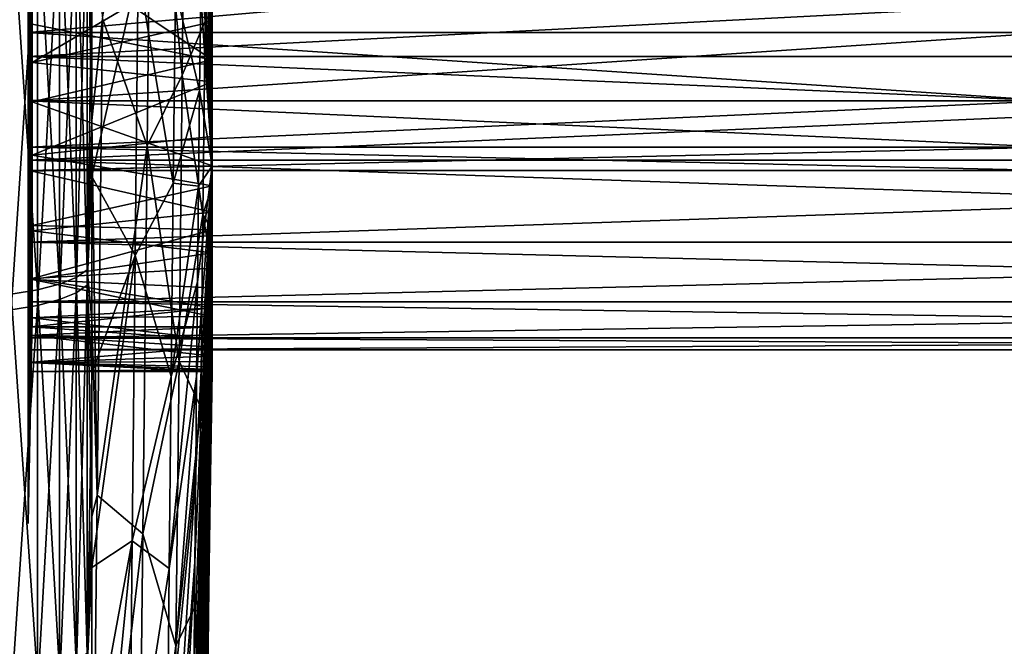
# Model space of a CAD drawing. Header units: metres. Extents: x 59 to 135, y -85 to 87.
# Tile 7 of 210: x 70 to 84, y -27 to -18. Entities that reach past the tile are written whole.
import ezdxf

# ---------------------------------------------------------------- set-up
doc = ezdxf.new("R2010")
doc.units = ezdxf.units.M
doc.layers.add('solid_21_404_502_XXX', color=7, linetype='CONTINUOUS')

msp = doc.modelspace()

# ---------------------------------------------------------------- linework, layer by layer
at = {"layer": 'solid_21_404_502_XXX'}
for points in [[(70.300003, -10.688633, 20.365488), (70.300003, -17.237711, 21.41585), (70.300003, -18.96525, 19.90132)], [(70.300003, -10.688633, 20.365488), (70.300003, -18.96525, 19.90132), (70.300003, -19.847059, 19.022633)], [(70.300003, -13.065476, 18.92861), (70.300003, -10.688633, 20.365488), (70.300003, -19.847059, 19.022633)], [(70.300003, -10.688633, -20.365488), (70.300003, -18.888779, -19.973513), (70.300003, -16.513584, -21.978409)], [(70.300003, -10.688633, -20.365488), (70.300003, -13.065476, -18.92861), (70.300003, -18.888779, -19.973513)], [(72.856522, -18.977518, 13.518277), (72.793236, -10.692007, 25.846409), (72.776909, -11.824208, 26.53894)], [(72.856522, -18.977518, 13.518277), (72.856522, -17.238705, 15.675364), (72.793236, -10.692007, 25.846409)], [(72.760567, -13.005324, 27.144285), (72.856522, -20.447674, 11.170615), (72.776909, -11.824208, 26.53894)], [(72.856522, -18.977518, 13.518277), (72.776909, -11.824208, 26.53894), (72.856522, -20.447674, 11.170615)], [(70.300003, -13.065476, 18.92861), (70.300003, -19.847059, 19.022633), (70.300003, -20.734684, 18.051441)], [(70.300003, -15.251822, 17.215748), (70.300003, -13.065476, 18.92861), (70.300003, -20.734684, 18.051441)], [(70.300003, -13.065476, -18.92861), (70.300003, -20.864775, -17.901281), (70.300003, -18.888779, -19.973513)], [(70.300003, -13.065476, -18.92861), (70.300003, -15.251822, -17.215748), (70.300003, -20.864775, -17.901281)], [(72.744308, -14.228656, 27.65901), (72.856522, -20.447674, 11.170615), (72.760567, -13.005324, 27.144285)], [(70.300003, -18.96525, 19.90132), (70.356339, -13.198508, 19.201286), (70.356339, -14.670037, 18.101934)], [(70.300003, -18.96525, 19.90132), (70.300003, -17.237711, 21.41585), (70.356339, -13.198508, 19.201286)], [(72.728218, -15.487264, 28.080193), (72.856522, -20.447674, 11.170615), (72.744308, -14.228656, 27.65901)], [(70.300003, -19.847059, 19.022633), (70.356339, -14.670037, 18.101934), (70.356339, -16.032261, 16.907295)], [(70.300003, -19.847059, 19.022633), (70.300003, -18.96525, 19.90132), (70.356339, -14.670037, 18.101934)], [(71.33268, -18.399771, -77.251663), (72.011147, -14.78269, -59.349083), (71.954277, -20.167759, -59.575001)], [(71.954277, -20.167759, -59.575001), (72.011147, -14.78269, -59.349083), (72.439613, -19.189888, -41.85601)], [(72.011147, -14.78269, -59.349083), (72.480972, -15.231182, -41.614101), (72.439613, -19.189888, -41.85601)], [(70.300003, -15.251822, 17.215748), (70.300003, -20.734684, 18.051441), (70.300003, -21.617529, 16.983009)], [(70.300003, -15.251822, 17.215748), (70.300003, -21.617529, 16.983009), (70.300003, -22.482992, 15.819441)], [(70.300003, -17.215731, 15.251806), (70.300003, -15.251822, 17.215748), (70.300003, -22.482992, 15.819441)], [(70.300003, -15.251822, -17.215748), (70.300003, -22.426626, -15.89953), (70.300003, -20.864775, -17.901281)], [(70.300003, -15.251822, -17.215748), (70.300003, -17.215731, -15.251806), (70.300003, -22.426626, -15.89953)], [(72.756584, -18.437729, -24.105305), (72.439613, -19.189888, -41.85601), (72.480972, -15.231182, -41.614101)], [(72.783966, -15.765818, -23.851027), (72.756584, -18.437729, -24.105305), (72.480972, -15.231182, -41.614101)], [(72.712387, -16.774006, 28.405443), (72.856522, -20.447674, 11.170615), (72.728218, -15.487264, 28.080193)], [(72.856522, -18.446674, -14.23412), (72.756584, -18.437729, -24.105305), (72.783966, -15.765818, -23.851027)], [(72.856522, -17.546051, -15.33056), (72.856522, -18.446674, -14.23412), (72.783966, -15.765818, -23.851027)], [(70.300003, -20.734684, 18.051441), (70.356339, -16.032261, 16.907295), (70.356339, -17.301662, 15.605847)], [(70.300003, -20.734684, 18.051441), (70.300003, -19.847059, 19.022633), (70.356339, -16.032261, 16.907295)], [(70.300003, -16.513584, -21.978409), (70.300003, -18.888779, -19.973513), (70.329285, -17.080812, -18.797932)], [(70.969337, -16.554813, -82.000443), (71.122032, -16.475601, -81.608086), (71.122032, -21.889629, -80.325394)], [(71.185867, -19.817047, -80.428139), (71.122032, -21.889629, -80.325394), (71.122032, -16.475601, -81.608086)], [(71.185867, -17.029947, -81.064018), (71.185867, -19.817047, -80.428139), (71.122032, -16.475601, -81.608086)], [(70.429466, -16.685225, -82.6464), (70.734901, -16.625774, -82.351921), (70.734901, -22.089148, -81.057541)], [(70.734901, -16.625774, -82.351921), (70.969337, -16.554813, -82.000443), (70.969337, -21.994871, -80.711586)], [(70.734901, -22.089148, -81.057541), (70.734901, -16.625774, -82.351921), (70.969337, -21.994871, -80.711586)], [(70.969337, -21.994871, -80.711586), (70.969337, -16.554813, -82.000443), (71.122032, -21.889629, -80.325394)], [(70.06707, -16.730438, -82.870361), (70.429466, -16.685225, -82.6464), (70.429466, -22.168135, -81.347389)], [(70.06707, -22.228207, -81.567825), (70.06707, -16.730438, -82.870361), (70.429466, -22.168135, -81.347389)], [(70.429466, -22.168135, -81.347389), (70.429466, -16.685225, -82.6464), (70.734901, -22.089148, -81.057541)], [(70.734901, -22.302734, 80.999039), (70.969337, -22.207546, 80.653328), (70.969337, -16.770906, 81.95652)], [(70.734901, -16.842791, 82.307816), (70.734901, -22.302734, 80.999039), (70.969337, -16.770906, 81.95652)], [(70.969337, -22.207546, 80.653328), (71.122032, -22.101286, 80.267418), (71.122032, -16.690659, 81.564369)], [(70.969337, -16.770906, 81.95652), (70.969337, -22.207546, 80.653328), (71.122032, -16.690659, 81.564369)], [(71.185867, -17.841192, 80.88929), (71.122032, -16.690659, 81.564369), (71.122032, -22.101286, 80.267418)], [(72.696915, -18.081585, 28.632919), (72.856522, -20.447674, 11.170615), (72.712387, -16.774006, 28.405443)], [(70.06707, -22.443138, 81.508949), (70.429466, -22.382486, 81.288673), (70.429466, -16.903019, 82.602135)], [(70.06707, -16.948822, 82.825966), (70.06707, -22.443138, 81.508949), (70.429466, -16.903019, 82.602135)], [(70.429466, -22.382486, 81.288673), (70.734901, -22.302734, 80.999039), (70.734901, -16.842791, 82.307816)], [(70.429466, -16.903019, 82.602135), (70.429466, -22.382486, 81.288673), (70.734901, -16.842791, 82.307816)], [(70.329285, -17.080812, -18.797932), (70.300003, -18.888779, -19.973513), (70.327835, -23.994801, -8.650019)], [(70.329285, -17.080812, -18.797932), (70.327835, -23.994801, -8.650019), (70.336571, -23.553667, -7.924632)], [(70.356339, -19.014317, -13.466468), (70.329285, -17.080812, -18.797932), (70.336571, -23.553667, -7.924632)], [(70.356339, -19.014317, -13.466468), (70.356339, -17.345236, -15.557405), (70.329285, -17.080812, -18.797932)], [(71.33268, -18.399771, -77.251663), (71.185867, -19.817047, -80.428139), (71.185867, -17.029947, -81.064018)], [(70.300003, -17.215731, 15.251806), (70.300003, -22.482992, 15.819441), (70.300003, -23.314932, 14.566384)], [(70.300003, -17.215731, 15.251806), (70.300003, -23.314932, 14.566384), (70.300003, -24.090981, 13.241775)], [(70.300003, -18.928629, 13.065489), (70.300003, -17.215731, 15.251806), (70.300003, -24.090981, 13.241775)], [(70.300003, -17.215731, -15.251806), (70.300003, -23.6542, -14.009046), (70.300003, -22.426626, -15.89953)], [(70.300003, -17.215731, -15.251806), (70.300003, -18.928629, -13.065489), (70.300003, -23.6542, -14.009046)], [(103.5, -17.215748, 15.251822), (70.300003, -17.215731, 15.251806), (70.300003, -18.928629, 13.065489)], [(103.5, -18.928629, -13.065489), (70.300003, -18.928629, -13.065489), (70.300003, -17.215731, -15.251806)], [(103.5, -17.215748, -15.251822), (103.5, -18.928629, -13.065489), (70.300003, -17.215731, -15.251806)], [(103.5, -18.928629, 13.065489), (103.5, -17.215748, 15.251822), (70.300003, -18.928629, 13.065489)], [(70.300003, -21.617529, 16.983009), (70.356339, -17.301662, 15.605847), (70.356339, -18.480366, 14.190351)], [(70.300003, -21.617529, 16.983009), (70.300003, -20.734684, 18.051441), (70.356339, -17.301662, 15.605847)], [(70.300003, -18.594246, 8.749619), (70.300003, -17.350838, 11.011387), (84.5, -17.350918, 11.011272)], [(70.300003, -17.350838, -11.011387), (70.300003, -18.594246, -8.749619), (84.5, -17.350918, -11.011272)], [(70.300003, -17.350838, -11.011387), (70.300003, -17.350838, 11.011387), (70.300003, -18.594246, 8.749619)], [(70.300003, -17.350838, -11.011387), (70.300003, -18.594246, 8.749619), (70.300003, -18.594246, -8.749619)], [(70.300003, -18.594246, 8.749619), (84.5, -17.350918, 11.011272), (84.5, -18.594292, 8.749492)], [(70.300003, -18.594246, -8.749619), (84.5, -18.594292, -8.749492), (84.5, -17.350918, -11.011272)], [(72.856522, -18.977518, 13.518277), (70.356339, -17.301662, 15.605847), (72.856522, -17.238705, 15.675364)], [(72.856522, -18.977518, 13.518277), (70.356339, -18.480366, 14.190351), (70.356339, -17.301662, 15.605847)], [(72.856522, -17.546051, -15.33056), (70.356339, -17.345236, -15.557405), (70.356339, -19.014317, -13.466468)], [(72.856522, -17.546051, -15.33056), (70.356339, -19.014317, -13.466468), (72.856522, -18.446674, -14.23412)], [(71.829636, -17.723694, 64.13385), (71.185867, -17.841192, 80.88929), (71.18586, -20.592566, 80.233154)], [(71.786453, -21.689388, 64.188461), (71.829636, -17.723694, 64.13385), (71.18586, -20.592566, 80.233154)], [(72.315399, -20.685616, 46.498947), (71.829636, -17.723694, 64.13385), (71.786453, -21.689388, 64.188461)], [(72.315399, -20.685616, 46.498947), (72.344894, -18.002689, 46.415482), (71.829636, -17.723694, 64.13385)], [(71.18586, -20.592566, 80.233154), (71.185867, -17.841192, 80.88929), (71.122032, -22.101286, 80.267418)], [(72.681877, -19.40258, 28.76133), (72.344894, -18.002689, 46.415482), (72.315399, -20.685616, 46.498947)], [(72.681877, -19.40258, 28.76133), (72.696915, -18.081585, 28.632919), (72.344894, -18.002689, 46.415482)], [(72.681877, -19.40258, 28.76133), (72.856522, -20.447674, 11.170615), (72.696915, -18.081585, 28.632919)], [(72.856522, -18.446674, -14.23412), (70.356339, -19.014317, -13.466468), (72.856522, -19.278894, -13.084886)], [(71.33268, -18.399771, -77.251663), (71.260597, -25.016224, -77.156029), (71.185867, -19.817047, -80.428139)], [(71.33268, -18.399771, -77.251663), (71.954277, -20.167759, -59.575001), (71.260597, -25.016224, -77.156029)], [(72.756584, -18.437729, -24.105305), (72.727882, -21.12122, -24.156006), (72.439613, -19.189888, -41.85601)], [(72.856522, -20.726027, -10.64527), (72.727882, -21.12122, -24.156006), (72.756584, -18.437729, -24.105305)], [(72.856522, -20.039621, -11.887117), (72.856522, -20.726027, -10.64527), (72.756584, -18.437729, -24.105305)], [(72.856522, -19.278894, -13.084886), (72.856522, -20.039621, -11.887117), (72.756584, -18.437729, -24.105305)], [(72.856522, -18.446674, -14.23412), (72.856522, -19.278894, -13.084886), (72.756584, -18.437729, -24.105305)], [(70.300003, -23.314932, 14.566384), (70.356339, -18.480366, 14.190351), (70.356339, -19.55904, 12.662306)], [(70.300003, -22.482992, 15.819441), (70.300003, -21.617529, 16.983009), (70.356339, -18.480366, 14.190351)], [(70.300003, -23.314932, 14.566384), (70.300003, -22.482992, 15.819441), (70.356339, -18.480366, 14.190351)], [(72.856522, -18.977518, 13.518277), (70.356339, -19.55904, 12.662306), (70.356339, -18.480366, 14.190351)], [(70.300003, -18.594246, 8.749619), (84.5, -18.594292, 8.749492), (84.5, -19.544075, 6.350658)], [(70.300003, -19.544146, 6.350473), (70.300003, -18.594246, 8.749619), (84.5, -19.544075, 6.350658)], [(70.300003, -18.594246, -8.749619), (70.300003, -19.544146, -6.350473), (84.5, -18.594292, -8.749492)], [(70.300003, -18.594246, -8.749619), (70.300003, -18.594246, 8.749619), (70.300003, -19.544146, 6.350473)], [(70.300003, -18.594246, -8.749619), (70.300003, -19.544146, 6.350473), (70.300003, -19.544146, -6.350473)], [(70.300003, -19.544146, -6.350473), (84.5, -19.544075, -6.350658), (84.5, -18.594292, -8.749492)], [(70.300003, -18.888779, -19.973513), (70.318779, -24.452225, -9.321305), (70.327835, -23.994801, -8.650019)], [(70.300003, -18.888779, -19.973513), (70.300003, -20.864775, -17.901281), (70.318779, -24.452225, -9.321305)], [(70.300003, -18.928629, 13.065489), (70.300003, -24.090981, 13.241775), (70.300003, -24.790737, 11.88302)], [(70.300003, -20.365469, 10.688622), (70.300003, -18.928629, 13.065489), (70.300003, -24.790737, 11.88302)], [(70.300003, -18.928629, -13.065489), (70.300003, -24.625063, -12.221657), (70.300003, -23.6542, -14.009046)], [(70.300003, -18.928629, -13.065489), (70.300003, -20.365469, -10.688622), (70.300003, -24.625063, -12.221657)], [(103.5, -18.928629, 13.065489), (70.300003, -18.928629, 13.065489), (70.300003, -20.365469, 10.688622)], [(103.5, -20.365488, 10.688633), (103.5, -18.928629, 13.065489), (70.300003, -20.365469, 10.688622)], [(103.5, -20.365488, -10.688633), (70.300003, -20.365469, -10.688622), (70.300003, -18.928629, -13.065489)], [(103.5, -18.928629, -13.065489), (103.5, -20.365488, -10.688633), (70.300003, -18.928629, -13.065489)], [(72.856522, -18.977518, 13.518277), (72.856522, -20.447674, 11.170615), (70.356339, -19.55904, 12.662306)], [(70.356339, -20.296957, -11.442183), (70.356339, -19.014317, -13.466468), (70.336571, -23.553667, -7.924632)], [(72.856522, -19.278894, -13.084886), (70.356339, -19.014317, -13.466468), (70.356339, -20.296957, -11.442183)], [(71.954277, -20.167759, -59.575001), (72.439613, -19.189888, -41.85601), (72.396431, -23.155582, -41.801403)], [(72.727882, -21.12122, -24.156006), (72.396431, -23.155582, -41.801403), (72.439613, -19.189888, -41.85601)], [(72.856522, -19.278894, -13.084886), (70.356339, -20.296957, -11.442183), (72.856522, -20.039621, -11.887117)], [(72.667366, -20.7295, 28.789944), (72.681877, -19.40258, 28.76133), (72.315399, -20.685616, 46.498947)], [(72.667366, -20.7295, 28.789944), (72.856522, -20.447674, 11.170615), (72.681877, -19.40258, 28.76133)], [(70.300003, -19.544146, 6.350473), (84.5, -19.544075, 6.350658), (84.5, -20.18602, 3.85057)], [(70.300003, -20.18602, -3.850515), (84.5, -20.18602, -3.85057), (84.5, -19.544075, -6.350658)], [(70.300003, -19.544146, -6.350473), (70.300003, -20.18602, -3.850515), (84.5, -19.544075, -6.350658)], [(70.300003, -20.18602, 3.850515), (70.300003, -19.544146, 6.350473), (84.5, -20.18602, 3.85057)], [(70.300003, -19.544146, -6.350473), (70.300003, -19.544146, 6.350473), (70.300003, -20.18602, 3.850515)], [(70.300003, -19.544146, -6.350473), (70.300003, -20.18602, 3.850515), (70.300003, -20.18602, -3.850515)], [(70.300003, -24.090981, 13.241775), (70.356339, -19.55904, 12.662306), (70.356339, -20.520428, 11.036397)], [(70.300003, -24.090981, 13.241775), (70.300003, -23.314932, 14.566384), (70.356339, -19.55904, 12.662306)], [(72.856522, -20.447674, 11.170615), (70.356339, -20.520428, 11.036397), (70.356339, -19.55904, 12.662306)], [(71.185867, -19.817047, -80.428139), (71.185867, -22.580416, -79.696365), (71.122032, -21.889629, -80.325394)], [(71.260597, -25.016224, -77.156029), (71.185867, -22.580416, -79.696365), (71.185867, -19.817047, -80.428139)], [(72.856522, -20.039621, -11.887117), (70.356339, -20.296957, -11.442183), (72.856522, -20.726027, -10.64527)], [(70.300003, -20.18602, 3.850515), (84.5, -20.18602, 3.85057), (84.5, -20.509436, 1.290403)], [(70.300003, -20.509426, 1.290528), (70.300003, -20.18602, 3.850515), (84.5, -20.509436, 1.290403)], [(70.300003, -20.509426, -1.290528), (84.5, -20.509436, -1.290403), (84.5, -20.18602, -3.85057)], [(70.300003, -20.18602, -3.850515), (70.300003, -20.509426, -1.290528), (84.5, -20.18602, -3.85057)], [(70.300003, -20.18602, -3.850515), (70.300003, -20.18602, 3.850515), (70.300003, -20.509426, 1.290528)], [(70.300003, -20.18602, -3.850515), (70.300003, -20.509426, 1.290528), (70.300003, -20.509426, -1.290528)], [(71.260597, -25.016224, -77.156029), (71.954277, -20.167759, -59.575001), (71.894966, -25.554373, -59.390221)], [(71.894966, -25.554373, -59.390221), (71.954277, -20.167759, -59.575001), (72.396431, -23.155582, -41.801403)], [(70.300003, -20.365469, -10.688622), (70.300003, -25.400927, -10.514415), (70.300003, -24.625063, -12.221657)], [(70.300003, -20.365469, -10.688622), (70.300003, -21.505373, -8.155912), (70.300003, -25.400927, -10.514415)], [(70.300003, -20.365469, 10.688622), (70.300003, -24.790737, 11.88302), (70.300003, -25.400982, 10.514279)], [(70.300003, -20.365469, 10.688622), (70.300003, -25.400982, 10.514279), (70.300003, -25.405869, 10.498029)], [(70.300003, -20.365469, 10.688622), (70.300003, -25.405869, 10.498029), (70.300003, -25.407351, 10.479527)], [(70.300003, -20.365469, 10.688622), (70.300003, -25.407351, 10.479527), (70.300003, -25.405973, 10.459211)], [(70.300003, -20.365469, 10.688622), (70.300003, -25.405973, 10.459211), (70.300003, -25.402298, 10.43745)], [(70.300003, -20.365469, 10.688622), (70.300003, -25.402298, 10.43745), (70.300003, -25.396687, 10.41428)], [(70.300003, -20.365469, 10.688622), (70.300003, -25.396687, 10.41428), (70.300003, -25.389347, 10.389668)], [(70.300003, -20.365469, 10.688622), (70.300003, -25.389347, 10.389668), (70.300003, -25.380371, 10.363551)], [(70.300003, -20.365469, 10.688622), (70.300003, -25.380371, 10.363551), (70.300003, -25.369816, 10.335855)], [(70.300003, -20.365469, 10.688622), (70.300003, -25.369816, 10.335855), (70.300003, -25.35771, 10.306492)], [(70.300003, -20.365469, 10.688622), (70.300003, -25.35771, 10.306492), (70.300003, -25.344048, 10.275348)], [(70.300003, -20.365469, 10.688622), (70.300003, -25.344048, 10.275348), (70.300003, -25.328804, 10.242308)], [(70.300003, -20.365469, 10.688622), (70.300003, -25.328804, 10.242308), (70.300003, -25.311941, 10.207254)], [(70.300003, -20.365469, 10.688622), (70.300003, -25.311941, 10.207254), (70.300003, -25.293413, 10.170064)], [(70.300003, -20.365469, 10.688622), (70.300003, -25.293413, 10.170064), (70.300003, -25.273159, 10.130591)], [(70.300003, -20.365469, 10.688622), (70.300003, -25.273159, 10.130591), (70.300003, -25.251102, 10.08867)], [(70.300003, -20.365469, 10.688622), (70.300003, -25.251102, 10.08867), (70.300003, -25.227167, 10.044144)], [(70.300003, -20.365469, 10.688622), (70.300003, -25.227167, 10.044144), (70.300003, -25.201275, 9.996848)], [(70.300003, -20.365469, 10.688622), (70.300003, -25.201275, 9.996848), (70.300003, -25.17334, 9.946602)], [(70.300003, -20.365469, 10.688622), (70.300003, -25.17334, 9.946602), (70.300003, -25.143255, 9.893181)], [(70.300003, -20.365469, 10.688622), (70.300003, -25.143255, 9.893181), (70.300003, -25.110922, 9.836373)], [(70.300003, -20.365469, 10.688622), (70.300003, -25.110922, 9.836373), (70.300003, -25.076244, 9.775959)], [(70.300003, -20.365469, 10.688622), (70.300003, -25.076244, 9.775959), (70.300003, -25.039118, 9.711704)], [(70.300003, -20.365469, 10.688622), (70.300003, -25.039118, 9.711704), (70.300003, -24.999424, 9.643322)], [(70.300003, -20.365469, 10.688622), (70.300003, -24.999424, 9.643322), (70.300003, -24.957043, 9.57051)], [(70.300003, -20.365469, 10.688622), (70.300003, -24.957043, 9.57051), (70.300003, -24.91185, 9.492949)], [(70.300003, -20.365469, 10.688622), (70.300003, -24.91185, 9.492949), (70.300003, -24.863712, 9.410294)], [(70.300003, -20.365469, 10.688622), (70.300003, -24.863712, 9.410294), (70.300003, -24.812481, 9.322131)], [(70.300003, -20.365469, 10.688622), (70.300003, -24.812481, 9.322131), (70.300003, -24.757984, 9.227973)], [(70.300003, -20.365469, 10.688622), (70.300003, -24.757984, 9.227973), (70.300003, -24.700066, 9.127356)], [(70.300003, -20.365469, 10.688622), (70.300003, -24.700066, 9.127356), (70.300003, -24.638567, 9.019792)], [(70.300003, -20.365469, 10.688622), (70.300003, -24.638567, 9.019792), (70.300003, -24.573311, 8.904751)], [(70.300003, -20.365469, 10.688622), (70.300003, -24.573311, 8.904751), (70.300003, -24.50408, 8.781546)], [(70.300003, -20.365469, 10.688622), (70.300003, -24.50408, 8.781546), (70.300003, -24.43071, 8.649468)], [(70.300003, -20.365469, 10.688622), (70.300003, -24.43071, 8.649468), (70.300003, -24.353054, 8.507771)], [(70.300003, -20.365469, 10.688622), (70.300003, -24.353054, 8.507771), (70.300003, -24.270975, 8.355647)], [(70.300003, -20.365469, 10.688622), (70.300003, -24.270975, 8.355647), (70.300003, -24.184324, 8.192087)], [(70.300003, -21.505373, 8.155912), (70.300003, -20.365469, 10.688622), (70.300003, -24.184324, 8.192087)], [(103.5, -20.365488, 10.688633), (70.300003, -20.365469, 10.688622), (70.300003, -21.505373, 8.155912)], [(103.5, -21.505373, -8.155912), (70.300003, -21.505373, -8.155912), (70.300003, -20.365469, -10.688622)], [(103.5, -20.365488, -10.688633), (103.5, -21.505373, -8.155912), (70.300003, -20.365469, -10.688622)], [(103.5, -21.505373, 8.155912), (103.5, -20.365488, 10.688633), (70.300003, -21.505373, 8.155912)], [(70.356339, -20.296957, -11.442183), (70.336571, -23.553667, -7.924632), (70.346916, -23.031342, -6.931525)], [(70.356339, -21.272551, -9.506241), (70.356339, -20.296957, -11.442183), (70.346916, -23.031342, -6.931525)], [(72.856522, -20.726027, -10.64527), (70.356339, -20.296957, -11.442183), (70.356339, -21.272551, -9.506241)], [(72.856522, -21.089602, 9.905487), (70.356339, -20.520428, 11.036397), (72.856522, -20.447674, 11.170615)], [(72.856522, -20.447674, 11.170615), (72.557442, -35.910732, 19.618122), (72.558052, -36.502762, 18.430162)], [(72.558052, -35.230972, 20.758154), (72.557442, -35.910732, 19.618122), (72.856522, -20.447674, 11.170615)], [(72.856522, -20.447674, 11.170615), (72.558052, -36.502762, 18.430162), (72.559898, -37.003704, 17.201019)], [(72.558052, -35.230972, 20.758154), (72.856522, -20.447674, 11.170615), (72.559898, -34.467346, 21.843794)], [(72.856522, -20.447674, 11.170615), (72.559898, -37.003704, 17.201019), (72.562958, -37.410721, 15.937661)], [(72.559898, -34.467346, 21.843794), (72.856522, -20.447674, 11.170615), (72.562958, -33.62418, 22.868883)], [(72.856522, -20.447674, 11.170615), (72.562958, -37.410721, 15.937661), (72.567223, -37.721504, 14.647258)], [(72.562958, -33.62418, 22.868883), (72.856522, -20.447674, 11.170615), (72.567223, -32.706257, 23.827604)], [(72.856522, -20.447674, 11.170615), (72.567223, -37.721504, 14.647258), (72.572655, -37.934284, 13.337129)], [(72.567223, -32.706257, 23.827604), (72.856522, -20.447674, 11.170615), (72.572655, -31.718786, 24.71452)], [(72.856522, -20.447674, 11.170615), (72.572655, -37.934284, 13.337129), (72.579239, -38.047859, 12.014706)], [(72.572655, -31.718786, 24.71452), (72.856522, -20.447674, 11.170615), (72.579239, -30.66737, 25.524599)], [(72.856522, -20.447674, 11.170615), (72.579239, -38.047859, 12.014706), (72.586922, -38.061584, 10.687491)], [(72.579239, -30.66737, 25.524599), (72.856522, -20.447674, 11.170615), (72.586922, -29.557974, 26.253244)], [(72.856522, -20.447674, 11.170615), (72.586922, -38.061584, 10.687491), (72.59568, -37.97538, 9.363015)], [(72.586922, -29.557974, 26.253244), (72.856522, -20.447674, 11.170615), (72.59568, -28.396889, 26.896322)], [(72.856522, -20.447674, 11.170615), (72.59568, -37.97538, 9.363015), (72.605446, -37.789734, 8.048791)], [(72.59568, -28.396889, 26.896322), (72.856522, -20.447674, 11.170615), (72.605446, -27.190702, 27.450188)], [(72.856522, -20.447674, 11.170615), (72.605446, -37.789734, 8.048791), (72.616165, -37.505707, 6.752274)], [(72.605446, -27.190702, 27.450188), (72.856522, -20.447674, 11.170615), (72.616165, -25.946259, 27.911695)], [(72.856522, -20.447674, 11.170615), (72.616165, -37.505707, 6.752274), (72.627792, -37.124901, 5.48082)], [(72.616165, -25.946259, 27.911695), (72.856522, -20.447674, 11.170615), (72.627792, -24.670614, 28.278227)], [(72.856522, -20.447674, 11.170615), (72.627792, -37.124901, 5.48082), (72.640244, -36.649479, 4.241641)], [(72.627792, -24.670614, 28.278227), (72.856522, -20.447674, 11.170615), (72.640244, -23.37101, 28.547705)], [(72.856522, -20.447674, 11.170615), (72.640244, -36.649479, 4.241641), (72.653465, -36.082142, 3.041767)], [(72.640244, -23.37101, 28.547705), (72.856522, -20.447674, 11.170615), (72.653465, -22.054817, 28.718601)], [(72.856522, -20.447674, 11.170615), (72.653465, -36.082142, 3.041767), (72.667366, -35.426102, 1.888005)], [(72.653465, -22.054817, 28.718601), (72.856522, -20.447674, 11.170615), (72.667366, -20.7295, 28.789944)], [(72.856522, -20.447674, 11.170615), (72.667366, -35.426102, 1.888005), (72.681877, -34.685085, 0.786901)], [(72.856522, -20.447674, 11.170615), (72.681877, -34.685085, 0.786901), (72.696915, -33.863297, -0.255299)], [(72.856522, -20.447674, 11.170615), (72.696915, -33.863297, -0.255299), (72.712387, -32.965397, -1.232682)], [(72.856522, -20.447674, 11.170615), (72.712387, -32.965397, -1.232682), (72.728218, -31.996477, -2.139705)], [(72.856522, -20.447674, 11.170615), (72.728218, -31.996477, -2.139705), (72.744308, -30.962036, -2.971221)], [(72.856522, -20.447674, 11.170615), (72.744308, -30.962036, -2.971221), (72.760567, -29.867943, -3.722513)], [(72.856522, -20.447674, 11.170615), (72.760567, -29.867943, -3.722513), (72.776909, -28.720404, -4.389319)], [(72.856522, -21.089602, 9.905487), (72.856522, -20.447674, 11.170615), (72.776909, -28.720404, -4.389319)], [(70.300003, -20.509426, 1.290528), (84.5, -20.509436, 1.290403), (84.5, -20.509436, -1.290403)], [(70.300003, -20.509426, -1.290528), (70.300003, -20.509426, 1.290528), (84.5, -20.509436, -1.290403)], [(70.300003, -24.790737, 11.88302), (70.356339, -20.520428, 11.036397), (70.356339, -21.346172, 9.339748)], [(70.300003, -24.790737, 11.88302), (70.300003, -24.090981, 13.241775), (70.356339, -20.520428, 11.036397)], [(72.856522, -21.089602, 9.905487), (70.356339, -21.346172, 9.339748), (70.356339, -20.520428, 11.036397)], [(71.185867, -23.319868, 79.483086), (71.18586, -20.592566, 80.233154), (71.122032, -22.101286, 80.267418)], [(71.786453, -21.689388, 64.188461), (71.18586, -20.592566, 80.233154), (71.185867, -23.319868, 79.483086)], [(72.856522, -20.726027, -10.64527), (70.356339, -21.272551, -9.506241), (72.856522, -21.335566, -9.363955)], [(72.287132, -23.367147, 46.378468), (72.315399, -20.685616, 46.498947), (71.786453, -21.689388, 64.188461)], [(72.667366, -20.7295, 28.789944), (72.315399, -20.685616, 46.498947), (72.287132, -23.367147, 46.378468)], [(72.653465, -22.054817, 28.718601), (72.667366, -20.7295, 28.789944), (72.287132, -23.367147, 46.378468)], [(72.856522, -20.726027, -10.64527), (72.856522, -21.335566, -9.363955), (72.727882, -21.12122, -24.156006)], [(70.300003, -20.864775, -17.901281), (70.300003, -25.400927, -10.514415), (70.318779, -24.452225, -9.321305)], [(70.300003, -20.864775, -17.901281), (70.300003, -22.426626, -15.89953), (70.300003, -25.400927, -10.514415)], [(72.856522, -21.65341, 8.603477), (70.356339, -21.346172, 9.339748), (72.856522, -21.089602, 9.905487)], [(72.727882, -21.12122, -24.156006), (72.698013, -23.800802, -24.002838), (72.396431, -23.155582, -41.801403)], [(72.856522, -21.865976, -8.047924), (72.698013, -23.800802, -24.002838), (72.727882, -21.12122, -24.156006)], [(72.856522, -21.335566, -9.363955), (72.856522, -21.865976, -8.047924), (72.727882, -21.12122, -24.156006)], [(72.856522, -21.089602, 9.905487), (72.776909, -28.720404, -4.389319), (72.793236, -27.525928, -4.967856)], [(72.856522, -21.65341, 8.603477), (72.856522, -21.089602, 9.905487), (72.793236, -27.525928, -4.967856)], [(70.356339, -22.00927, -7.647356), (70.356339, -21.272551, -9.506241), (70.346916, -23.031342, -6.931525)], [(72.856522, -21.335566, -9.363955), (70.356339, -21.272551, -9.506241), (70.356339, -22.00927, -7.647356)], [(70.300003, -25.400982, 10.514279), (70.356339, -21.346172, 9.339748), (70.356339, -22.025185, 7.601396)], [(70.300003, -25.400982, 10.514279), (70.300003, -24.790737, 11.88302), (70.356339, -21.346172, 9.339748)], [(72.856522, -21.335566, -9.363955), (70.356339, -22.00927, -7.647356), (72.856522, -21.865976, -8.047924)], [(72.856522, -21.65341, 8.603477), (70.356339, -22.025185, 7.601396), (70.356339, -21.346172, 9.339748)], [(70.300003, -21.505373, -8.155912), (70.300003, -24.072376, -7.976254), (70.300003, -24.19861, -8.220478)], [(70.300003, -21.505373, -8.155912), (70.300003, -22.33164, -5.504255), (70.300003, -24.072376, -7.976254)], [(70.300003, -21.505373, -8.155912), (70.300003, -24.19861, -8.220478), (70.300003, -24.31601, -8.441023)], [(70.300003, -21.505373, -8.155912), (70.300003, -24.31601, -8.441023), (70.300003, -24.424921, -8.640527)], [(70.300003, -21.505373, -8.155912), (70.300003, -24.424921, -8.640527), (70.300003, -24.525705, -8.821352)], [(70.300003, -21.505373, -8.155912), (70.300003, -24.525705, -8.821352), (70.300003, -24.61875, -8.985581)], [(70.300003, -21.505373, -8.155912), (70.300003, -24.61875, -8.985581), (70.300003, -24.704468, -9.135036)], [(70.300003, -21.505373, -8.155912), (70.300003, -24.704468, -9.135036), (70.300003, -24.783287, -9.271306)], [(70.300003, -21.505373, -8.155912), (70.300003, -24.783287, -9.271306), (70.300003, -24.855637, -9.395778)], [(70.300003, -21.505373, -8.155912), (70.300003, -24.855637, -9.395778), (70.300003, -24.921955, -9.509646)], [(70.300003, -21.505373, -8.155912), (70.300003, -24.921955, -9.509646), (70.300003, -24.982672, -9.613955)], [(70.300003, -21.505373, -8.155912), (70.300003, -24.982672, -9.613955), (70.300003, -25.03817, -9.70962)], [(70.300003, -21.505373, -8.155912), (70.300003, -25.03817, -9.70962), (70.300003, -25.088781, -9.797427)], [(70.300003, -21.505373, -8.155912), (70.300003, -25.088781, -9.797427), (70.300003, -25.1348, -9.878059)], [(70.300003, -21.505373, -8.155912), (70.300003, -25.1348, -9.878059), (70.300003, -25.176508, -9.952142)], [(70.300003, -21.505373, -8.155912), (70.300003, -25.176508, -9.952142), (70.300003, -25.214169, -10.02024)], [(70.300003, -21.505373, -8.155912), (70.300003, -25.214169, -10.02024), (70.300003, -25.248024, -10.082869)], [(70.300003, -21.505373, -8.155912), (70.300003, -25.248024, -10.082869), (70.300003, -25.278294, -10.140498)], [(70.300003, -21.505373, -8.155912), (70.300003, -25.278294, -10.140498), (70.300003, -25.30518, -10.193553)], [(70.300003, -21.505373, -8.155912), (70.300003, -25.30518, -10.193553), (70.300003, -25.328848, -10.242417)], [(70.300003, -21.505373, -8.155912), (70.300003, -25.328848, -10.242417), (70.300003, -25.349438, -10.287442)], [(70.300003, -21.505373, -8.155912), (70.300003, -25.349438, -10.287442), (70.300003, -25.367037, -10.328942)], [(70.300003, -21.505373, -8.155912), (70.300003, -25.367037, -10.328942), (70.300003, -25.381683, -10.367201)], [(70.300003, -21.505373, -8.155912), (70.300003, -25.381683, -10.367201), (70.300003, -25.393322, -10.402467)], [(70.300003, -21.505373, -8.155912), (70.300003, -25.393322, -10.402467), (70.300003, -25.401766, -10.434937)], [(70.300003, -21.505373, -8.155912), (70.300003, -25.401766, -10.434937), (70.300003, -25.406572, -10.464705)], [(70.300003, -21.505373, -8.155912), (70.300003, -25.406572, -10.464705), (70.300003, -25.406826, -10.491599)], [(70.300003, -21.505373, -8.155912), (70.300003, -25.406826, -10.491599), (70.300003, -25.400927, -10.514415)], [(70.300003, -21.505373, 8.155912), (70.300003, -24.184324, 8.192087), (70.300003, -24.092972, 8.016006)], [(70.300003, -21.505373, 8.155912), (70.300003, -24.092972, 8.016006), (70.300003, -23.996807, 7.826297)], [(70.300003, -21.505373, 8.155912), (70.300003, -23.996807, 7.826297), (70.300003, -23.895758, 7.621747)], [(70.300003, -21.505373, 8.155912), (70.300003, -23.895758, 7.621747), (70.300003, -23.789841, 7.400907)], [(70.300003, -21.505373, 8.155912), (70.300003, -23.789841, 7.400907), (70.300003, -23.679167, 7.161952)], [(70.300003, -21.505373, 8.155912), (70.300003, -23.679167, 7.161952), (70.300003, -23.563894, 6.903165)], [(70.300003, -21.505373, 8.155912), (70.300003, -23.563894, 6.903165), (70.300003, -23.444202, 6.622727)], [(70.300003, -21.505373, 8.155912), (70.300003, -23.444202, 6.622727), (70.300003, -23.320303, 6.318652)], [(70.300003, -21.505373, 8.155912), (70.300003, -23.320303, 6.318652), (70.300003, -23.192844, 5.988235)], [(70.300003, -21.505373, 8.155912), (70.300003, -23.192844, 5.988235), (70.300003, -23.062571, 5.628859)], [(70.300003, -22.33164, 5.504255), (70.300003, -21.505373, 8.155912), (70.300003, -23.062571, 5.628859)], [(103.5, -21.505373, 8.155912), (70.300003, -21.505373, 8.155912), (70.300003, -22.33164, 5.504255)], [(103.5, -22.331661, 5.50426), (103.5, -21.505373, 8.155912), (70.300003, -22.33164, 5.504255)], [(103.5, -22.331661, -5.50426), (70.300003, -22.33164, -5.504255), (70.300003, -21.505373, -8.155912)], [(103.5, -21.505373, -8.155912), (103.5, -22.331661, -5.50426), (70.300003, -21.505373, -8.155912)], [(72.856522, -22.136948, 7.269493), (70.356339, -22.025185, 7.601396), (72.856522, -21.65341, 8.603477)], [(71.786453, -21.689388, 64.188461), (71.185867, -23.319868, 79.483086), (71.18586, -26.020052, 78.640739)], [(71.745094, -25.648094, 63.946552), (71.786453, -21.689388, 64.188461), (71.18586, -26.020052, 78.640739)], [(72.287132, -23.367147, 46.378468), (71.786453, -21.689388, 64.188461), (71.745094, -25.648094, 63.946552)], [(72.856522, -22.136948, 7.269493), (72.856522, -21.65341, 8.603477), (72.793236, -27.525928, -4.967856)], [(72.856522, -21.865976, -8.047924), (70.356339, -22.00927, -7.647356), (72.856522, -22.418232, -6.349245)], [(72.856522, -21.865976, -8.047924), (72.856522, -22.418232, -6.349245), (72.698013, -23.800802, -24.002838)], [(70.734901, -22.089148, -81.057541), (70.969337, -21.994871, -80.711586), (70.969337, -27.336693, -79.062256)], [(70.969337, -21.994871, -80.711586), (71.122032, -21.889629, -80.325394), (71.122032, -27.205891, -78.683952)], [(70.969337, -27.336693, -79.062256), (70.969337, -21.994871, -80.711586), (71.122032, -27.205891, -78.683952)], [(71.18586, -25.317081, -78.869827), (71.122032, -27.205891, -78.683952), (71.122032, -21.889629, -80.325394)], [(71.185867, -22.580416, -79.696365), (71.18586, -25.317081, -78.869827), (71.122032, -21.889629, -80.325394)], [(70.320099, -24.385361, 9.228029), (70.300003, -25.400982, 10.514279), (70.356339, -22.025185, 7.601396)], [(70.329811, -23.895014, 8.493587), (70.320099, -24.385361, 9.228029), (70.356339, -22.025185, 7.601396)], [(70.339195, -23.42091, 7.688062), (70.329811, -23.895014, 8.493587), (70.356339, -22.025185, 7.601396)], [(70.348045, -22.974367, 6.811446), (70.339195, -23.42091, 7.688062), (70.356339, -22.025185, 7.601396)], [(70.356339, -22.00927, -7.647356), (70.346916, -23.031342, -6.931525), (70.356339, -22.555695, -5.84214)], [(70.348045, -22.974367, 6.811446), (70.356339, -22.025185, 7.601396), (70.356339, -22.555693, 5.842152)], [(72.856522, -22.418232, -6.349245), (70.356339, -22.00927, -7.647356), (70.356339, -22.555695, -5.84214)], [(72.856522, -22.538387, 5.908564), (70.356339, -22.555693, 5.842152), (70.356339, -22.025185, 7.601396)], [(72.856522, -22.538387, 5.908564), (70.356339, -22.025185, 7.601396), (72.856522, -22.136948, 7.269493)], [(70.429466, -22.168135, -81.347389), (70.734901, -22.089148, -81.057541), (70.734901, -27.453867, -79.401138)], [(70.734901, -27.453867, -79.401138), (70.734901, -22.089148, -81.057541), (70.969337, -27.336693, -79.062256)], [(70.969337, -27.545002, 78.989922), (71.122032, -27.413204, 78.611961), (71.122032, -22.101286, 80.267418)], [(70.969337, -22.207546, 80.653328), (70.969337, -27.545002, 78.989922), (71.122032, -22.101286, 80.267418)], [(71.185867, -23.319868, 79.483086), (71.122032, -22.101286, 80.267418), (71.122032, -27.413204, 78.611961)], [(72.653465, -22.054817, 28.718601), (72.287132, -23.367147, 46.378468), (72.260246, -26.031805, 46.054741)], [(72.640244, -23.37101, 28.547705), (72.653465, -22.054817, 28.718601), (72.260246, -26.031805, 46.054741)], [(72.856522, -22.136948, 7.269493), (72.793236, -27.525928, -4.967856), (72.809456, -26.291292, -5.454843)], [(72.856522, -22.538387, 5.908564), (72.856522, -22.136948, 7.269493), (72.809456, -26.291292, -5.454843)], [(70.06707, -22.228207, -81.567825), (70.429466, -22.168135, -81.347389), (70.429466, -27.552038, -79.685066)], [(70.06707, -27.626699, -79.900993), (70.06707, -22.228207, -81.567825), (70.429466, -27.552038, -79.685066)], [(70.429466, -27.552038, -79.685066), (70.429466, -22.168135, -81.347389), (70.734901, -27.453867, -79.401138)], [(70.734901, -27.663069, 79.328499), (70.969337, -27.545002, 78.989922), (70.969337, -22.207546, 80.653328)], [(70.734901, -22.302734, 80.999039), (70.734901, -27.663069, 79.328499), (70.969337, -22.207546, 80.653328)], [(70.06707, -27.837217, 79.827896), (70.429466, -27.761988, 79.61216), (70.429466, -22.382486, 81.288673)], [(70.06707, -22.443138, 81.508949), (70.06707, -27.837217, 79.827896), (70.429466, -22.382486, 81.288673)], [(70.300003, -22.33164, -5.504255), (70.300003, -23.936911, -7.705504), (70.300003, -24.072376, -7.976254)], [(70.300003, -22.33164, -5.504255), (70.300003, -23.336521, -6.359851), (70.300003, -23.936911, -7.705504)], [(70.300003, -22.33164, -5.504255), (70.300003, -22.798092, -4.810092), (70.300003, -23.058109, -5.614091)], [(70.300003, -22.33164, -5.504255), (70.300003, -22.832304, -2.772344), (70.300003, -22.798092, -4.810092)], [(70.300003, -22.33164, -5.504255), (70.300003, -23.058109, -5.614091), (70.300003, -23.336521, -6.359851)], [(70.300003, -22.33164, 5.504255), (70.300003, -23.062571, 5.628859), (70.300003, -22.930534, 5.237582)], [(70.300003, -22.33164, 5.504255), (70.300003, -22.930534, 5.237582), (70.300003, -22.797722, 4.811845)], [(70.300003, -22.832304, 2.772344), (70.300003, -22.33164, 5.504255), (70.300003, -22.797722, 4.811845)], [(103.5, -22.331661, 5.50426), (70.300003, -22.33164, 5.504255), (70.300003, -22.832304, 2.772344)], [(103.5, -22.832304, -2.772344), (70.300003, -22.832304, -2.772344), (70.300003, -22.33164, -5.504255)], [(103.5, -22.331661, -5.50426), (103.5, -22.832304, -2.772344), (70.300003, -22.33164, -5.504255)], [(103.5, -22.832304, 2.772344), (103.5, -22.331661, 5.50426), (70.300003, -22.832304, 2.772344)], [(70.429466, -27.761988, 79.61216), (70.734901, -27.663069, 79.328499), (70.734901, -22.302734, 80.999039)], [(70.429466, -22.382486, 81.288673), (70.429466, -27.761988, 79.61216), (70.734901, -22.302734, 80.999039)], [(70.300003, -22.426626, -15.89953), (70.300003, -24.625063, -12.221657), (70.300003, -25.400927, -10.514415)], [(70.300003, -22.426626, -15.89953), (70.300003, -23.6542, -14.009046), (70.300003, -24.625063, -12.221657)], [(70.342056, -22.679569, -5.341079), (72.856522, -22.418232, -6.349245), (70.356339, -22.555695, -5.84214)], [(70.342056, -22.679569, -5.341079), (72.856522, -22.681862, -5.331337), (72.856522, -22.418232, -6.349245)], [(72.856522, -22.856239, 4.525739), (70.356339, -22.555693, 5.842152), (72.856522, -22.538387, 5.908564)], [(72.856522, -22.418232, -6.349245), (72.66716, -26.461014, -23.646683), (72.698013, -23.800802, -24.002838)], [(72.856522, -22.418232, -6.349245), (72.841209, -23.729744, -6.143648), (72.66716, -26.461014, -23.646683)], [(72.856522, -22.856239, 4.525739), (72.856522, -22.538387, 5.908564), (72.809456, -26.291292, -5.454843)], [(72.856522, -22.681862, -5.331337), (72.841209, -23.729744, -6.143648), (72.856522, -22.418232, -6.349245)], [(70.300003, -23.320303, 6.318652), (70.348045, -22.974367, 6.811446), (70.356339, -22.555693, 5.842152)], [(70.300003, -23.192844, 5.988235), (70.300003, -23.320303, 6.318652), (70.356339, -22.555693, 5.842152)], [(70.300003, -23.062571, 5.628859), (70.300003, -23.192844, 5.988235), (70.356339, -22.555693, 5.842152)], [(70.341873, -22.68022, 5.338315), (70.300003, -23.062571, 5.628859), (70.356339, -22.555693, 5.842152)], [(70.300003, -23.336521, -6.359851), (70.356339, -22.555695, -5.84214), (70.346916, -23.031342, -6.931525)], [(70.300003, -23.336521, -6.359851), (70.300003, -23.058109, -5.614091), (70.356339, -22.555695, -5.84214)], [(70.342056, -22.679569, -5.341079), (70.356339, -22.555695, -5.84214), (70.300003, -23.058109, -5.614091)], [(70.342056, -22.679569, -5.341079), (70.300003, -22.798092, -4.810092), (72.856522, -22.681862, -5.331337)], [(70.342056, -22.679569, -5.341079), (70.300003, -23.058109, -5.614091), (70.300003, -22.798092, -4.810092)], [(70.341873, -22.68022, 5.338315), (72.856522, -22.856239, 4.525739), (70.300003, -22.797722, 4.811845)], [(70.341873, -22.68022, 5.338315), (70.300003, -22.930534, 5.237582), (70.300003, -23.062571, 5.628859)], [(70.341873, -22.68022, 5.338315), (70.300003, -22.797722, 4.811845), (70.300003, -22.930534, 5.237582)], [(70.300003, -22.798092, -4.810092), (72.856522, -22.964314, -3.940855), (72.856522, -22.681862, -5.331337)], [(70.341873, -22.68022, 5.338315), (70.356339, -22.555693, 5.842152), (72.856522, -22.856239, 4.525739)], [(71.260597, -25.016224, -77.156029), (71.18586, -25.317081, -78.869827), (71.185867, -22.580416, -79.696365)], [(72.856522, -22.681862, -5.331337), (72.856522, -22.964314, -3.940855), (72.841209, -23.729744, -6.143648)], [(70.300003, -22.797722, 4.811845), (72.856522, -22.856239, 4.525739), (72.856522, -23.089333, 3.126133)], [(70.300003, -23.174032, 2.419438), (70.300003, -22.797722, 4.811845), (72.856522, -23.089333, 3.126133)], [(70.300003, -22.832304, 2.772344), (70.300003, -22.797722, 4.811845), (70.300003, -23.174032, 2.419438)], [(70.300003, -23.174217, -2.417657), (72.856522, -22.964314, -3.940855), (70.300003, -22.798092, -4.810092)], [(70.300003, -22.832304, -2.772344), (70.300003, -23.174217, -2.417657), (70.300003, -22.798092, -4.810092)], [(70.300003, -22.832304, 2.772344), (70.300003, -23.174032, 2.419438), (70.300003, -23.299999, 0.000896)], [(70.300003, -22.999977), (70.300003, -22.832304, 2.772344), (70.300003, -23.299999, 0.000896)], [(70.300003, -22.832304, -2.772344), (70.300003, -22.999977), (70.300003, -23.174217, -2.417657)], [(103.5, -22.832304, 2.772344), (70.300003, -22.832304, 2.772344), (70.300003, -22.999977)], [(103.5, -23), (70.300003, -22.999977), (70.300003, -22.832304, -2.772344)], [(103.5, -23), (103.5, -22.832304, 2.772344), (70.300003, -22.999977)], [(103.5, -22.832304, -2.772344), (103.5, -23), (70.300003, -22.832304, -2.772344)], [(72.856522, -23.089333, 3.126133), (72.856522, -22.856239, 4.525739), (72.809456, -26.291292, -5.454843)], [(70.300003, -23.174217, -2.417657), (72.856522, -23.161604, -2.535761), (72.856522, -22.964314, -3.940855)], [(70.300003, -23.789841, 7.400907), (70.339195, -23.42091, 7.688062), (70.348045, -22.974367, 6.811446)], [(70.300003, -23.679167, 7.161952), (70.300003, -23.789841, 7.400907), (70.348045, -22.974367, 6.811446)], [(70.300003, -23.563894, 6.903165), (70.300003, -23.679167, 7.161952), (70.348045, -22.974367, 6.811446)], [(70.300003, -23.444202, 6.622727), (70.300003, -23.563894, 6.903165), (70.348045, -22.974367, 6.811446)], [(70.300003, -23.320303, 6.318652), (70.300003, -23.444202, 6.622727), (70.348045, -22.974367, 6.811446)], [(70.300003, -22.999977), (70.300003, -23.299999, 0.000896), (70.300003, -23.174217, -2.417657)], [(70.300003, -23.336521, -6.359851), (70.346916, -23.031342, -6.931525), (70.336571, -23.553667, -7.924632)], [(70.300003, -23.174032, 2.419438), (72.856522, -23.089333, 3.126133), (72.856522, -23.236803, 1.714938)], [(72.856522, -23.089333, 3.126133), (72.809456, -26.291292, -5.454843), (72.825478, -25.0235, -5.847516)], [(72.856522, -23.236803, 1.714938), (72.856522, -23.089333, 3.126133), (72.825478, -25.0235, -5.847516)], [(72.856522, -22.964314, -3.940855), (72.856522, -23.161604, -2.535761), (72.841209, -23.729744, -6.143648)], [(70.300003, -23.174217, -2.417657), (72.856522, -23.273005, -1.121266), (72.856522, -23.161604, -2.535761)], [(70.300003, -23.174032, 2.419438), (72.856522, -23.236803, 1.714938), (72.856522, -23.298101, 0.297387)], [(70.300003, -23.299999, 0.000896), (70.300003, -23.174032, 2.419438), (72.856522, -23.298101, 0.297387)], [(70.300003, -23.174217, -2.417657), (70.300003, -23.299999, 0.000896), (72.856522, -23.273005, -1.121266)], [(71.894966, -25.554373, -59.390221), (72.396431, -23.155582, -41.801403), (72.351662, -27.106089, -41.450573)], [(72.698013, -23.800802, -24.002838), (72.351662, -27.106089, -41.450573), (72.396431, -23.155582, -41.801403)], [(72.856522, -23.298101, 0.297387), (72.856522, -23.236803, 1.714938), (72.825478, -25.0235, -5.847516)], [(72.856522, -23.161604, -2.535761), (72.856522, -23.273005, -1.121266), (72.841209, -23.729744, -6.143648)], [(70.300003, -23.299999, 0.000896), (72.856522, -23.298101, 0.297387), (72.856522, -23.273005, -1.121266)], [(70.300003, -23.336521, -6.359851), (70.326576, -23.745222, -7.815423), (70.300003, -23.936911, -7.705504)], [(70.300003, -23.336521, -6.359851), (70.336571, -23.553667, -7.924632), (70.326576, -23.745222, -7.815423)], [(71.18586, -26.020052, 78.640739), (71.185867, -23.319868, 79.483086), (71.122032, -27.413204, 78.611961)], [(72.260246, -26.031805, 46.054741), (72.287132, -23.367147, 46.378468), (71.745094, -25.648094, 63.946552)], [(72.640244, -23.37101, 28.547705), (72.260246, -26.031805, 46.054741), (72.234894, -28.664209, 45.52964)], [(72.627792, -24.670614, 28.278227), (72.640244, -23.37101, 28.547705), (72.234894, -28.664209, 45.52964)], [(72.856522, -23.298101, 0.297387), (72.825478, -25.0235, -5.847516), (72.841209, -23.729744, -6.143648)], [(72.856522, -23.273005, -1.121266), (72.856522, -23.298101, 0.297387), (72.841209, -23.729744, -6.143648)], [(70.300003, -24.184324, 8.192087), (70.329811, -23.895014, 8.493587), (70.339195, -23.42091, 7.688062)], [(70.300003, -24.092972, 8.016006), (70.300003, -24.184324, 8.192087), (70.339195, -23.42091, 7.688062)], [(70.300003, -23.996807, 7.826297), (70.300003, -24.092972, 8.016006), (70.339195, -23.42091, 7.688062)], [(70.300003, -23.895758, 7.621747), (70.300003, -23.996807, 7.826297), (70.339195, -23.42091, 7.688062)], [(70.300003, -23.789841, 7.400907), (70.300003, -23.895758, 7.621747), (70.339195, -23.42091, 7.688062)], [(70.326576, -23.745222, -7.815423), (70.336571, -23.553667, -7.924632), (70.327835, -23.994801, -8.650019)], [(70.326576, -23.745222, -7.815423), (70.327835, -23.994801, -8.650019), (70.300003, -23.936911, -7.705504)], [(72.841209, -23.729744, -6.143648), (72.635498, -29.086498, -23.0896), (72.66716, -26.461014, -23.646683)], [(72.841209, -23.729744, -6.143648), (72.825478, -25.0235, -5.847516), (72.635498, -29.086498, -23.0896)], [(70.300003, -24.638567, 9.019792), (70.320099, -24.385361, 9.228029), (70.329811, -23.895014, 8.493587)], [(70.300003, -24.573311, 8.904751), (70.300003, -24.638567, 9.019792), (70.329811, -23.895014, 8.493587)], [(70.300003, -24.50408, 8.781546), (70.300003, -24.573311, 8.904751), (70.329811, -23.895014, 8.493587)], [(70.300003, -24.43071, 8.649468), (70.300003, -24.50408, 8.781546), (70.329811, -23.895014, 8.493587)], [(70.300003, -24.353054, 8.507771), (70.300003, -24.43071, 8.649468), (70.329811, -23.895014, 8.493587)], [(70.300003, -24.270975, 8.355647), (70.300003, -24.353054, 8.507771), (70.329811, -23.895014, 8.493587)], [(70.300003, -24.184324, 8.192087), (70.300003, -24.270975, 8.355647), (70.329811, -23.895014, 8.493587)], [(72.698013, -23.800802, -24.002838), (72.66716, -26.461014, -23.646683), (72.351662, -27.106089, -41.450573)], [(70.327835, -23.994801, -8.650019), (70.300003, -24.072376, -7.976254), (70.300003, -23.936911, -7.705504)], [(70.327835, -23.994801, -8.650019), (70.300003, -24.19861, -8.220478), (70.300003, -24.072376, -7.976254)], [(70.327835, -23.994801, -8.650019), (70.300003, -24.31601, -8.441023), (70.300003, -24.19861, -8.220478)], [(70.327835, -23.994801, -8.650019), (70.318779, -24.452225, -9.321305), (70.300003, -24.31601, -8.441023)], [(70.318779, -24.452225, -9.321305), (70.300003, -24.424921, -8.640527), (70.300003, -24.31601, -8.441023)], [(70.300003, -25.405869, 10.498029), (70.300003, -25.400982, 10.514279), (70.320099, -24.385361, 9.228029)], [(70.300003, -25.407351, 10.479527), (70.300003, -25.405869, 10.498029), (70.320099, -24.385361, 9.228029)], [(70.300003, -25.405973, 10.459211), (70.300003, -25.407351, 10.479527), (70.320099, -24.385361, 9.228029)], [(70.300003, -25.402298, 10.43745), (70.300003, -25.405973, 10.459211), (70.320099, -24.385361, 9.228029)], [(70.300003, -25.396687, 10.41428), (70.300003, -25.402298, 10.43745), (70.320099, -24.385361, 9.228029)], [(70.300003, -25.389347, 10.389668), (70.300003, -25.396687, 10.41428), (70.320099, -24.385361, 9.228029)], [(70.300003, -25.380371, 10.363551), (70.300003, -25.389347, 10.389668), (70.320099, -24.385361, 9.228029)], [(70.300003, -25.369816, 10.335855), (70.300003, -25.380371, 10.363551), (70.320099, -24.385361, 9.228029)], [(70.300003, -25.35771, 10.306492), (70.300003, -25.369816, 10.335855), (70.320099, -24.385361, 9.228029)], [(70.300003, -25.344048, 10.275348), (70.300003, -25.35771, 10.306492), (70.320099, -24.385361, 9.228029)], [(70.300003, -25.328804, 10.242308), (70.300003, -25.344048, 10.275348), (70.320099, -24.385361, 9.228029)], [(70.300003, -25.311941, 10.207254), (70.300003, -25.328804, 10.242308), (70.320099, -24.385361, 9.228029)], [(70.300003, -25.293413, 10.170064), (70.300003, -25.311941, 10.207254), (70.320099, -24.385361, 9.228029)], [(70.300003, -25.273159, 10.130591), (70.300003, -25.293413, 10.170064), (70.320099, -24.385361, 9.228029)], [(70.300003, -25.251102, 10.08867), (70.300003, -25.273159, 10.130591), (70.320099, -24.385361, 9.228029)], [(70.300003, -25.227167, 10.044144), (70.300003, -25.251102, 10.08867), (70.320099, -24.385361, 9.228029)], [(70.300003, -25.201275, 9.996848), (70.300003, -25.227167, 10.044144), (70.320099, -24.385361, 9.228029)], [(70.300003, -25.17334, 9.946602), (70.300003, -25.201275, 9.996848), (70.320099, -24.385361, 9.228029)], [(70.300003, -25.143255, 9.893181), (70.300003, -25.17334, 9.946602), (70.320099, -24.385361, 9.228029)], [(70.300003, -25.110922, 9.836373), (70.300003, -25.143255, 9.893181), (70.320099, -24.385361, 9.228029)], [(70.300003, -25.076244, 9.775959), (70.300003, -25.110922, 9.836373), (70.320099, -24.385361, 9.228029)], [(70.300003, -25.039118, 9.711704), (70.300003, -25.076244, 9.775959), (70.320099, -24.385361, 9.228029)], [(70.300003, -24.999424, 9.643322), (70.300003, -25.039118, 9.711704), (70.320099, -24.385361, 9.228029)], [(70.300003, -24.957043, 9.57051), (70.300003, -24.999424, 9.643322), (70.320099, -24.385361, 9.228029)], [(70.300003, -24.91185, 9.492949), (70.300003, -24.957043, 9.57051), (70.320099, -24.385361, 9.228029)], [(70.300003, -24.863712, 9.410294), (70.300003, -24.91185, 9.492949), (70.320099, -24.385361, 9.228029)], [(70.300003, -24.812481, 9.322131), (70.300003, -24.863712, 9.410294), (70.320099, -24.385361, 9.228029)], [(70.300003, -24.757984, 9.227973), (70.300003, -24.812481, 9.322131), (70.320099, -24.385361, 9.228029)], [(70.300003, -24.700066, 9.127356), (70.300003, -24.757984, 9.227973), (70.320099, -24.385361, 9.228029)], [(70.300003, -24.638567, 9.019792), (70.300003, -24.700066, 9.127356), (70.320099, -24.385361, 9.228029)], [(70.318779, -24.452225, -9.321305), (70.300003, -24.525705, -8.821352), (70.300003, -24.424921, -8.640527)], [(70.318779, -24.452225, -9.321305), (70.300003, -24.61875, -8.985581), (70.300003, -24.525705, -8.821352)], [(70.318779, -24.452225, -9.321305), (70.300003, -24.704468, -9.135036), (70.300003, -24.61875, -8.985581)], [(70.318779, -24.452225, -9.321305), (70.300003, -24.783287, -9.271306), (70.300003, -24.704468, -9.135036)], [(70.318779, -24.452225, -9.321305), (70.300003, -25.400927, -10.514415), (70.300003, -24.783287, -9.271306)], [(72.627792, -24.670614, 28.278227), (72.234894, -28.664209, 45.52964), (72.211227, -31.249163, 44.80619)], [(72.616165, -25.946259, 27.911695), (72.627792, -24.670614, 28.278227), (72.211227, -31.249163, 44.80619)], [(70.300003, -25.400927, -10.514415), (70.300003, -24.855637, -9.395778), (70.300003, -24.783287, -9.271306)], [(70.300003, -25.400927, -10.514415), (70.300003, -24.921955, -9.509646), (70.300003, -24.855637, -9.395778)], [(70.300003, -25.400927, -10.514415), (70.300003, -24.982672, -9.613955), (70.300003, -24.921955, -9.509646)], [(70.300003, -25.400927, -10.514415), (70.300003, -25.03817, -9.70962), (70.300003, -24.982672, -9.613955)], [(70.300003, -25.400927, -10.514415), (70.300003, -25.088781, -9.797427), (70.300003, -25.03817, -9.70962)], [(70.300003, -25.400927, -10.514415), (70.300003, -25.1348, -9.878059), (70.300003, -25.088781, -9.797427)], [(70.300003, -25.400927, -10.514415), (70.300003, -25.176508, -9.952142), (70.300003, -25.1348, -9.878059)], [(71.260597, -25.016224, -77.156029), (71.185867, -31.6047, -76.567162), (71.18586, -25.317081, -78.869827)], [(71.260597, -25.016224, -77.156029), (71.894966, -25.554373, -59.390221), (71.185867, -31.6047, -76.567162)], [(72.825478, -25.0235, -5.847516), (72.603203, -31.662106, -22.334799), (72.635498, -29.086498, -23.0896)], [(72.825478, -25.0235, -5.847516), (72.809456, -26.291292, -5.454843), (72.603203, -31.662106, -22.334799)], [(70.300003, -25.400927, -10.514415), (70.300003, -25.214169, -10.02024), (70.300003, -25.176508, -9.952142)], [(70.300003, -25.400927, -10.514415), (70.300003, -25.248024, -10.082869), (70.300003, -25.214169, -10.02024)], [(70.300003, -25.400927, -10.514415), (70.300003, -25.278294, -10.140498), (70.300003, -25.248024, -10.082869)], [(70.300003, -25.400927, -10.514415), (70.300003, -25.30518, -10.193553), (70.300003, -25.278294, -10.140498)], [(70.300003, -25.400927, -10.514415), (70.300003, -25.328848, -10.242417), (70.300003, -25.30518, -10.193553)], [(70.300003, -25.400927, -10.514415), (70.300003, -25.349438, -10.287442), (70.300003, -25.328848, -10.242417)], [(70.300003, -25.400927, -10.514415), (70.300003, -25.367037, -10.328942), (70.300003, -25.349438, -10.287442)], [(70.300003, -25.400927, -10.514415), (70.300003, -25.381683, -10.367201), (70.300003, -25.367037, -10.328942)], [(70.300003, -25.400927, -10.514415), (70.300003, -25.393322, -10.402467), (70.300003, -25.381683, -10.367201)], [(70.300003, -25.400927, -10.514415), (70.300003, -25.401766, -10.434937), (70.300003, -25.393322, -10.402467)], [(70.300003, -25.400927, -10.514415), (70.300003, -25.406572, -10.464705), (70.300003, -25.401766, -10.434937)], [(70.300003, -25.400927, -10.514415), (70.300003, -25.406826, -10.491599), (70.300003, -25.406572, -10.464705)], [(71.18586, -25.317081, -78.869827), (71.185867, -28.023354, -77.949188), (71.122032, -27.205891, -78.683952)], [(71.18586, -25.317081, -78.869827), (71.185867, -31.6047, -76.567162), (71.185867, -28.023354, -77.949188)], [(71.833557, -30.911253, -58.795818), (71.185867, -31.6047, -76.567162), (71.894966, -25.554373, -59.390221)], [(71.833557, -30.911253, -58.795818), (71.894966, -25.554373, -59.390221), (72.351662, -27.106089, -41.450573)], [(71.745094, -25.648094, 63.946552), (71.18586, -26.020052, 78.640739), (71.185867, -28.689823, 77.706345)], [(71.745094, -25.648094, 63.946552), (71.185867, -28.689823, 77.706345), (71.185867, -31.326208, 76.681587)], [(71.705795, -29.577671, 63.40947), (71.745094, -25.648094, 63.946552), (71.185867, -31.326208, 76.681587)], [(72.260246, -26.031805, 46.054741), (71.745094, -25.648094, 63.946552), (71.705795, -29.577671, 63.40947)], [(72.616165, -25.946259, 27.911695), (72.211227, -31.249163, 44.80619), (72.189377, -33.771744, 43.888569)], [(72.605446, -27.190702, 27.450188), (72.616165, -25.946259, 27.911695), (72.189377, -33.771744, 43.888569)], [(71.185867, -28.689823, 77.706345), (71.18586, -26.020052, 78.640739), (71.122032, -27.413204, 78.611961)], [(72.234894, -28.664209, 45.52964), (72.260246, -26.031805, 46.054741), (71.705795, -29.577671, 63.40947)], [(72.809456, -26.291292, -5.454843), (72.570465, -34.17297, -21.386639), (72.603203, -31.662106, -22.334799)], [(72.809456, -26.291292, -5.454843), (72.793236, -27.525928, -4.967856), (72.570465, -34.17297, -21.386639)], [(72.66716, -26.461014, -23.646683), (72.305557, -31.019314, -40.805492), (72.351662, -27.106089, -41.450573)], [(72.66716, -26.461014, -23.646683), (72.635498, -29.086498, -23.0896), (72.305557, -31.019314, -40.805492)], [(71.833557, -30.911253, -58.795818), (72.351662, -27.106089, -41.450573), (72.305557, -31.019314, -40.805492)]]:
    msp.add_3dface(points, dxfattribs=at)

doc.saveas('drawing.dxf')
